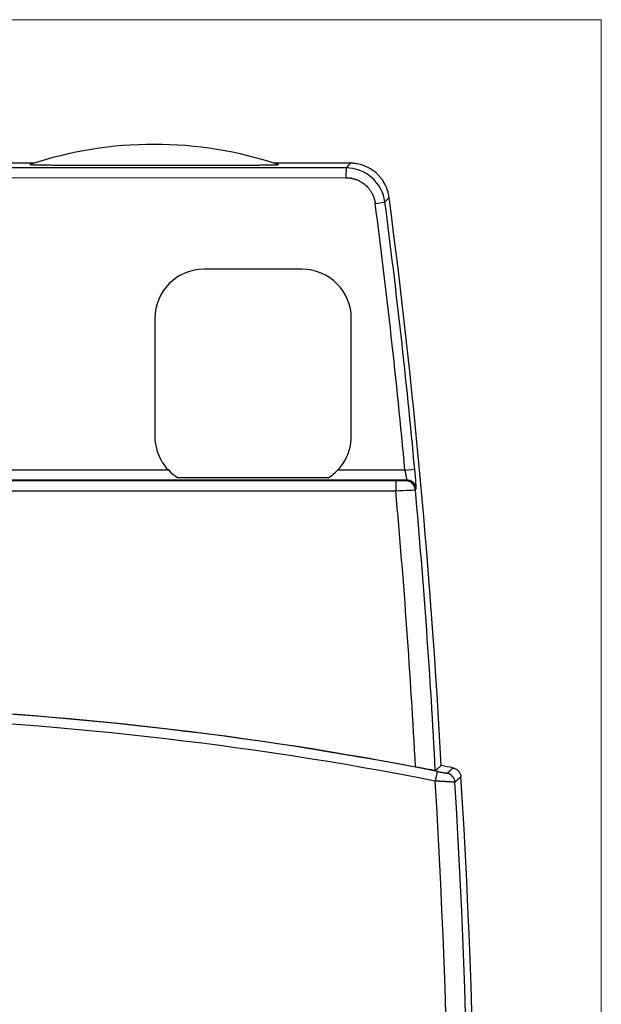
# Model space of a CAD drawing. Header units: millimetres. Extents: x 32 to 397, y 27 to 270.
# Tile 14 of 26: x 175 to 205, y 150 to 200. Entities that reach past the tile are written whole.
import ezdxf

# ---------------------------------------------------------------- set-up
doc = ezdxf.new("R2010")
doc.units = ezdxf.units.MM
doc.layers.add('1', color=7, linetype='Continuous', true_color=0xffffff)

msp = doc.modelspace()

# ---------------------------------------------------------------- linework, layer by layer
at = {"layer": '1', "color": 8, "linetype": 'Continuous', "lineweight": 18}
for q in [(118.83, 199.892), (204.92, 97.108)]:
    msp.add_line((204.92, 199.892), q, dxfattribs=at)
at = {"layer": '1', "color": 18, "linetype": 'Continuous', "lineweight": 25}
for p, q in [((176.048, 192.586), (161.875, 192.588)), ((192.136, 192.583), (188.276, 192.583)), ((191.926, 192.343), (161.875, 192.348)), ((191.926, 192.343), (191.925, 191.843)), ((161.875, 191.848), (191.925, 191.843)), ((193.412, 190.536), (193.908, 190.601)), ((189.696, 187.179), (184.696, 187.18)), ((182.196, 184.68), (182.195, 178.68)), ((192.195, 178.678), (192.196, 184.678)), ((182.887, 176.954), (140.863, 176.954)), ((191.011, 176.554), (183.38, 176.554)), ((194.927, 176.954), (191.504, 176.954)), ((194.927, 176.954), (195.425, 177)), ((128.748, 176.454), (195.002, 176.454)), ((194.456, 176.396), (129.294, 176.396)), ((194.456, 176.396), (194.456, 175.896)), ((129.294, 175.896), (194.456, 175.896)), ((196.561, 161.605), (196.464, 161.115))]:
    msp.add_line(p, q, dxfattribs=at)
for centre, radius, start, end in [((182.158, 173.542), 20, 71.5462, 108.4337), ((-178.502, 142.184), 375.545, 5.31934, 7.40738), ((-178.502, 142.184), 375.785, 3.00791, 7.43969), ((-178.502, 142.184), 375.045, 5.31934, 7.40738), ((184.696, 184.68), 2.5, 89.9899, 179.9899), ((189.696, 184.679), 2.5, 359.9899, 89.9899), ((184.695, 178.68), 2.5, 179.9899, 238.2649), ((189.695, 178.679), 2.5, 301.7733, 359.9899), ((-178.502, 142.184), 374.479, 3.0067, 5.16498), ((-178.502, 142.184), 375.479, 2.97155, 5.1594), ((161.875, -14.844), 179.826, 78.87877, 88.31868), ((161.875, -14.844), 179.835, 79.23619, 88.30465), ((161.875, -14.844), 179.326, 78.87877, 88.34591), ((161.875, -14.844), 180.158, 78.63492, 78.83349), ((-210.468, 136.381), 407.684, 357.55663, 3.47817), ((-210.468, 136.381), 408.684, 357.57255, 3.46103), ((-210.468, 136.381), 409.007, 357.53703, 3.49595)]:
    msp.add_arc(centre, radius, start, end, dxfattribs=at)
for centre, major_axis, ratio, start_param, end_param in [((194.957, 175.905), (-0.369, 0.337), 0.999721, 3.972154, 5.452624), ((195.002, 175.954), (-0.369, 0.337), 0.999721, 3.972213, 5.452565), ((196.971, 161.023), (-0.329, 0.377), 0.999757, 4.055797, 5.368981)]:
    msp.add_ellipse(centre, major_axis=major_axis, ratio=ratio, start_param=start_param, end_param=end_param, dxfattribs=at)
for points in [[(192.136, 192.583), (192.066, 192.503), (191.996, 192.423), (191.926, 192.343)], [(193.908, 190.601), (193.78, 191.587), (192.916, 192.343), (191.926, 192.343)], [(194.927, 176.954), (194.977, 176.686), (195.01, 176.458), (195.002, 176.454)], [(195.5, 175.999), (195.508, 176.008), (195.475, 176.464), (195.425, 177)], [(195.002, 176.454), (194.987, 176.437), (194.972, 176.421), (194.957, 176.405)], [(194.456, 175.896), (194.992, 175.921), (195.446, 175.945), (195.455, 175.95)], [(197.069, 161.513), (197.171, 161.603), (197.274, 161.692), (197.377, 161.781)], [(197.777, 161.322), (197.675, 161.232), (197.572, 161.143), (197.47, 161.053)]]:
    msp.add_open_spline(points, degree=3, dxfattribs=at)
for points, knots in [([(194.119, 190.842), (194.103, 190.962), (194.077, 191.079), (194.022, 191.25), (194.002, 191.306), (193.967, 191.389), (193.954, 191.416), (193.928, 191.47), (193.915, 191.498), (193.844, 191.631), (193.778, 191.731), (193.667, 191.871), (193.627, 191.916), (193.565, 191.982), (193.544, 192.003), (193.5, 192.045), (193.478, 192.066), (193.365, 192.165), (193.269, 192.235), (193.115, 192.328), (193.062, 192.356), (192.981, 192.396), (192.953, 192.408), (192.898, 192.432), (192.87, 192.443), (192.729, 192.496), (192.614, 192.528), (192.438, 192.561), (192.378, 192.569), (192.257, 192.58), (192.197, 192.583), (192.136, 192.583)], [0, 0, 0, 0, 0.125, 0.125, 0.1875, 0.1875, 0.21875, 0.21875, 0.25, 0.25, 0.375, 0.375, 0.4375, 0.4375, 0.46875, 0.46875, 0.5, 0.5, 0.625, 0.625, 0.6875, 0.6875, 0.71875, 0.71875, 0.75, 0.75, 0.875, 0.875, 0.9375, 0.9375, 1, 1, 1, 1]), ([(175.834, 192.516), (175.83, 192.514), (175.836, 192.513), (175.857, 192.511), (175.866, 192.51), (175.888, 192.509), (175.902, 192.509), (175.947, 192.507), (175.983, 192.506), (176.047, 192.504), (176.069, 192.503), (176.116, 192.502), (176.14, 192.502), (176.216, 192.5), (176.27, 192.499), (176.355, 192.498), (176.384, 192.498), (176.444, 192.497), (176.474, 192.496), (176.566, 192.495), (176.629, 192.494), (176.757, 192.493), (176.822, 192.492), (177.021, 192.49), (177.158, 192.489), (177.333, 192.488), (177.368, 192.488), (177.438, 192.487), (177.545, 192.486), (177.651, 192.486), (177.865, 192.484), (178.009, 192.484), (178.298, 192.482), (178.444, 192.482), (178.736, 192.48), (178.882, 192.48), (179.176, 192.479), (179.324, 192.479), (179.769, 192.477), (180.067, 192.477), (180.441, 192.476), (180.516, 192.476), (180.666, 192.476), (180.891, 192.475), (181.116, 192.475), (181.566, 192.475), (182.165, 192.474), (182.764, 192.475), (183.363, 192.475), (183.662, 192.475), (184.111, 192.476), (184.26, 192.476), (184.559, 192.477), (184.708, 192.477), (185.006, 192.478), (185.155, 192.478), (185.451, 192.479), (185.599, 192.479), (185.819, 192.48), (185.893, 192.48), (186.039, 192.481), (186.112, 192.481), (186.33, 192.482), (186.473, 192.483), (186.758, 192.485), (186.898, 192.486), (187.174, 192.488), (187.31, 192.489), (187.477, 192.49), (187.51, 192.49), (187.575, 192.491), (187.607, 192.491), (187.703, 192.493), (187.766, 192.493), (187.857, 192.494), (187.887, 192.495), (187.946, 192.496), (187.974, 192.496), (188.059, 192.497), (188.112, 192.498), (188.212, 192.5), (188.258, 192.501), (188.31, 192.503), (188.321, 192.503), (188.34, 192.503), (188.368, 192.504), (188.393, 192.505), (188.423, 192.506), (188.436, 192.507), (188.452, 192.508), (188.457, 192.508), (188.466, 192.509), (188.471, 192.509), (188.488, 192.511), (188.493, 192.512), (188.489, 192.514)], [0, 0, 0, 0, 0.015625, 0.015625, 0.023437, 0.023437, 0.03125, 0.03125, 0.046875, 0.046875, 0.054687, 0.054687, 0.0625, 0.0625, 0.078125, 0.078125, 0.085937, 0.085937, 0.09375, 0.09375, 0.109375, 0.109375, 0.125, 0.125, 0.15625, 0.15625, 0.164063, 0.164063, 0.171875, 0.1875, 0.1875, 0.21875, 0.21875, 0.25, 0.25, 0.28125, 0.28125, 0.3125, 0.3125, 0.375, 0.375, 0.390625, 0.390625, 0.40625, 0.4375, 0.4375, 0.5, 0.5625, 0.5625, 0.625, 0.625, 0.65625, 0.65625, 0.6875, 0.6875, 0.71875, 0.71875, 0.75, 0.75, 0.765625, 0.765625, 0.78125, 0.78125, 0.8125, 0.8125, 0.84375, 0.84375, 0.875, 0.875, 0.882812, 0.882812, 0.890625, 0.890625, 0.90625, 0.90625, 0.914062, 0.914062, 0.921875, 0.921875, 0.9375, 0.9375, 0.953125, 0.953125, 0.957031, 0.957031, 0.960937, 0.96875, 0.96875, 0.976562, 0.976562, 0.980469, 0.980469, 0.984375, 0.984375, 1, 1, 1, 1]), ([(191.925, 191.843), (191.932, 191.843), (191.946, 191.843), (191.966, 191.842), (191.989, 191.842), (192.012, 191.84), (192.036, 191.839), (192.062, 191.837), (192.089, 191.834), (192.117, 191.831), (192.146, 191.827), (192.177, 191.822), (192.208, 191.816), (192.24, 191.81), (192.274, 191.802), (192.308, 191.793), (192.343, 191.784), (192.379, 191.773), (192.417, 191.76), (192.497, 191.731), (192.609, 191.681), (192.738, 191.605), (192.837, 191.536), (192.925, 191.463), (193.012, 191.38), (193.1, 191.279), (193.18, 191.169), (193.233, 191.078), (193.267, 191.014), (193.284, 190.978), (193.301, 190.941), (193.316, 190.905), (193.33, 190.868), (193.343, 190.832), (193.355, 190.795), (193.367, 190.758), (193.377, 190.721), (193.386, 190.684), (193.394, 190.647), (193.401, 190.61), (193.407, 190.573), (193.411, 190.549), (193.412, 190.536)], [0, 0, 0, 0, 0.009096, 0.018769, 0.029014, 0.039828, 0.05121, 0.063155, 0.075663, 0.088729, 0.102353, 0.116533, 0.131267, 0.146553, 0.162392, 0.178782, 0.195724, 0.213217, 0.231262, 0.24986, 0.332328, 0.401357, 0.457105, 0.499626, 0.560721, 0.62268, 0.685558, 0.749435, 0.768095, 0.786626, 0.805029, 0.823308, 0.841466, 0.859507, 0.877433, 0.895248, 0.912956, 0.930559, 0.948062, 0.965467, 0.982779, 1, 1, 1, 1]), ([(193.908, 190.601), (193.929, 190.624), (193.949, 190.648), (194.019, 190.728), (194.069, 190.785), (194.119, 190.842)], [0, 0, 0, 0, 0.290857, 0.290857, 1, 1, 1, 1]), ([(194.957, 176.405), (194.957, 176.404), (194.953, 176.404), (194.933, 176.402), (194.912, 176.401), (194.853, 176.4), (194.814, 176.399), (194.726, 176.398), (194.676, 176.397), (194.57, 176.397), (194.512, 176.396), (194.456, 176.396)], [0, 0, 0, 0, 0.128814, 0.128814, 0.345652, 0.345652, 0.563394, 0.563394, 0.781716, 0.781716, 1, 1, 1, 1]), ([(195.455, 175.95), (195.461, 175.956), (195.466, 175.962), (195.481, 175.978), (195.49, 175.988), (195.5, 175.999)], [0, 0, 0, 0, 0.358814, 0.358814, 1, 1, 1, 1]), ([(196.472, 161.649), (196.471, 161.648), (196.463, 161.649), (196.442, 161.651), (196.433, 161.652), (196.418, 161.654), (196.413, 161.655), (196.401, 161.657), (196.395, 161.658), (196.362, 161.663), (196.33, 161.668), (196.283, 161.676), (196.273, 161.678), (196.253, 161.681), (196.243, 161.683), (196.211, 161.689), (196.188, 161.692), (196.118, 161.705), (196.067, 161.714), (195.999, 161.727), (195.985, 161.729), (195.957, 161.734), (195.914, 161.742), (195.841, 161.756), (195.78, 161.767), (195.718, 161.778), (195.686, 161.784), (195.59, 161.802), (195.526, 161.815), (195.461, 161.827)], [0, 0, 0, 0, 0.125, 0.125, 0.1875, 0.1875, 0.21875, 0.21875, 0.25, 0.25, 0.375, 0.375, 0.40625, 0.40625, 0.4375, 0.4375, 0.5, 0.5, 0.625, 0.625, 0.65625, 0.65625, 0.6875, 0.75, 0.8125, 0.8125, 0.875, 0.875, 1, 1, 1, 1]), ([(196.472, 161.649), (196.525, 161.695), (196.578, 161.741), (196.675, 161.826), (196.72, 161.865), (196.765, 161.903)], [0, 0, 0, 0, 0.543424, 0.543424, 1, 1, 1, 1]), ([(196.561, 161.605), (196.565, 161.604), (196.572, 161.603), (196.584, 161.601), (196.595, 161.598), (196.607, 161.596), (196.618, 161.594), (196.629, 161.592), (196.641, 161.59), (196.652, 161.587), (196.663, 161.585), (196.674, 161.583), (196.685, 161.581), (196.696, 161.579), (196.707, 161.577), (196.718, 161.575), (196.729, 161.573), (196.739, 161.571), (196.777, 161.563), (196.839, 161.552), (196.903, 161.54), (196.948, 161.532), (196.979, 161.526), (197.005, 161.522), (197.023, 161.519), (197.035, 161.517), (197.042, 161.516), (197.049, 161.515), (197.055, 161.514), (197.059, 161.514), (197.063, 161.513), (197.066, 161.513), (197.068, 161.513), (197.068, 161.513), (197.069, 161.513)], [0, 0, 0, 0, 0.014896, 0.029733, 0.044517, 0.059254, 0.073953, 0.088619, 0.103261, 0.117884, 0.132496, 0.147104, 0.161716, 0.176338, 0.190977, 0.205641, 0.220336, 0.23507, 0.249849, 0.375177, 0.49934, 0.562516, 0.624804, 0.686821, 0.749194, 0.777145, 0.804941, 0.832641, 0.8603, 0.887978, 0.91573, 0.943614, 0.971685, 1, 1, 1, 1]), ([(197.377, 161.781), (197.404, 161.776), (197.456, 161.761), (197.506, 161.737), (197.541, 161.717), (197.553, 161.709), (197.575, 161.694), (197.586, 161.685), (197.618, 161.659), (197.637, 161.64), (197.664, 161.609), (197.673, 161.599), (197.689, 161.577), (197.697, 161.565), (197.718, 161.531), (197.73, 161.506), (197.746, 161.468), (197.751, 161.455), (197.759, 161.429), (197.763, 161.416), (197.772, 161.376), (197.776, 161.349), (197.777, 161.322)], [0, 0, 0, 0, 0.125, 0.25, 0.25, 0.3125, 0.3125, 0.375, 0.375, 0.5, 0.5, 0.5625, 0.5625, 0.625, 0.625, 0.75, 0.75, 0.8125, 0.8125, 0.875, 0.875, 1, 1, 1, 1]), ([(197.47, 161.053), (197.47, 161.053), (197.47, 161.053), (197.469, 161.053), (197.468, 161.053), (197.467, 161.053), (197.465, 161.053), (197.464, 161.053), (197.462, 161.053), (197.459, 161.053), (197.457, 161.053), (197.454, 161.054), (197.451, 161.054), (197.447, 161.054), (197.443, 161.054), (197.439, 161.054), (197.434, 161.055), (197.43, 161.055), (197.424, 161.055), (197.419, 161.056), (197.413, 161.056), (197.407, 161.057), (197.4, 161.057), (197.393, 161.058), (197.386, 161.058), (197.378, 161.059), (197.37, 161.059), (197.361, 161.06), (197.352, 161.06), (197.343, 161.061), (197.333, 161.061), (197.323, 161.062), (197.313, 161.063), (197.302, 161.063), (197.29, 161.064), (197.279, 161.065), (197.266, 161.066), (197.254, 161.066), (197.241, 161.067), (197.227, 161.068), (197.214, 161.069), (197.199, 161.07), (197.185, 161.071), (197.17, 161.072), (197.154, 161.072), (197.138, 161.073), (197.122, 161.074), (197.105, 161.075), (197.088, 161.076), (197.07, 161.077), (197.053, 161.078), (197.034, 161.08), (197.015, 161.081), (196.996, 161.082), (196.977, 161.083), (196.957, 161.084), (196.936, 161.085), (196.916, 161.086), (196.895, 161.088), (196.873, 161.089), (196.852, 161.09), (196.83, 161.092), (196.807, 161.093), (196.784, 161.094), (196.761, 161.096), (196.738, 161.097), (196.714, 161.098), (196.69, 161.1), (196.666, 161.101), (196.642, 161.103), (196.617, 161.105), (196.592, 161.106), (196.567, 161.108), (196.542, 161.109), (196.516, 161.111), (196.49, 161.113), (196.473, 161.114), (196.464, 161.115)], [0, 0, 0, 0, 0.010076, 0.020238, 0.030487, 0.040823, 0.051246, 0.061756, 0.072352, 0.083036, 0.093806, 0.104664, 0.11561, 0.126642, 0.137762, 0.14897, 0.160265, 0.171648, 0.183118, 0.194676, 0.206322, 0.218056, 0.229878, 0.241788, 0.253785, 0.265871, 0.278045, 0.290307, 0.302658, 0.315096, 0.327623, 0.340239, 0.352942, 0.365735, 0.378615, 0.391585, 0.404643, 0.417789, 0.431025, 0.444348, 0.457761, 0.471263, 0.484853, 0.498532, 0.5123, 0.526157, 0.540103, 0.554138, 0.568262, 0.582476, 0.596778, 0.611169, 0.62565, 0.640219, 0.654878, 0.669627, 0.684464, 0.699391, 0.714407, 0.729512, 0.744707, 0.759991, 0.775365, 0.790828, 0.806381, 0.822023, 0.837755, 0.853576, 0.869487, 0.885487, 0.901577, 0.917757, 0.934026, 0.950385, 0.966833, 0.983372, 1, 1, 1, 1])]:
    msp.add_open_spline(points, degree=3, knots=knots, dxfattribs=at)

doc.saveas('drawing.dxf')
